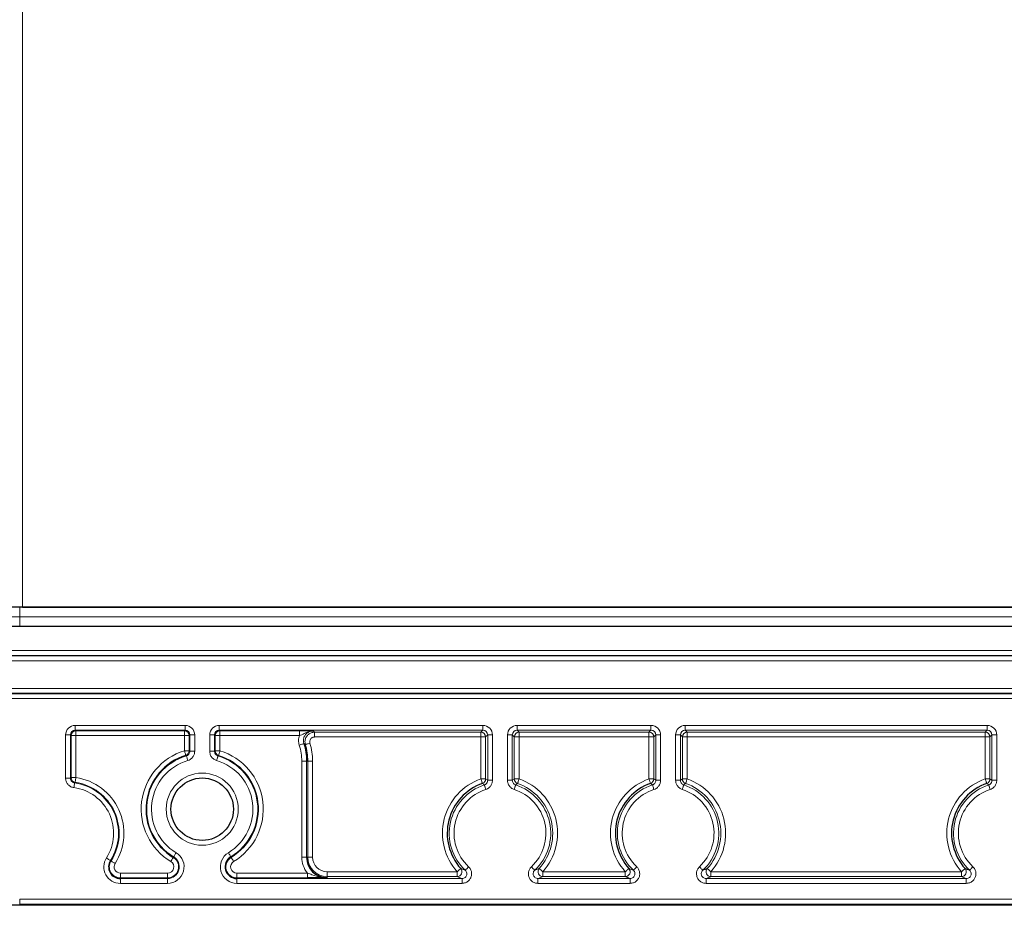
# Model space of a CAD drawing. Header units: millimetres. Extents: x 5 to 418, y 2 to 292.
# Tile 50 of 55: x 315 to 350, y 119 to 150. Entities that reach past the tile are written whole.
import ezdxf

# ---------------------------------------------------------------- set-up
doc = ezdxf.new("R2010")
doc.units = ezdxf.units.MM
doc.layers.add('SLD-0', color=7, linetype='Continuous')
doc.styles.add('SLDTEXTSTYLE0', font='TXT', dxfattribs={"width": 0.605})
doc.dimstyles.new('SLDDIMSTYLE0', dxfattribs={"dimtxt": 3.5, "dimasz": 3.302, "dimexe": 0, "dimexo": 0.0625, "dimgap": 0.875, "dimtad": 1, "dimlfac": 3, "dimrnd": 1e-09, "dimzin": 12, "dimdsep": 46, "dimtxsty": 'SLDTEXTSTYLE0', "dimsah": 1, "dimcen": 0.09, "dimadec": 0, "dimazin": 3, "dimtfac": 1, "dimtofl": 0, "dimtmove": 0, "dimatfit": 3, "dimfxl": 1, "dimfrac": 2, "dimtolj": 1, "dimtzin": 12, "dimarcsym": 0})

# ---------------------------------------------------------------- blocks, each defined once
blk = doc.blocks.new('_D_8')
at = {"layer": 'SLD-0', "color": 7}
for p, q in [((320.37, 243.206), (286.536, 243.206)), ((287.536, 243.206), (287.536, 118.872)), ((315.37, 118.872), (286.536, 118.872))]:
    blk.add_line(p, q, dxfattribs=at)
for points in [[(287.536, 243.206), (287.028, 239.904), (288.044, 239.904)], [(287.536, 118.872), (288.044, 122.174), (287.028, 122.174)]]:
    blk.add_solid(points, dxfattribs=at)
at = {"layer": 'SLD-0', "color": 7, "insert": (283.025, 177.029), "char_height": 3.5, "attachment_point": 1, "rotation": 90, "style": 'SLDTEXTSTYLE0'}
blk.add_mtext('373', dxfattribs=at)

msp = doc.modelspace()

# ---------------------------------------------------------------- linework, layer by layer
at = {"color": 7, "linetype": 'Continuous', "lineweight": 18}
for p, q in [((315.4698, 150.2057), (315.4698, 129.2057)), ((315.3698, 128.8723), (315.3698, 129.2057)), ((314.7031, 128.8723), (315.3698, 128.8723)), ((315.3698, 128.539), (315.3698, 128.8723)), ((315.3698, 128.8723), (372.0364, 128.8723)), ((311.0364, 127.7028), (376.3698, 127.7028)), ((376.3698, 127.5361), (311.0364, 127.5361)), ((311.0364, 127.5215), (376.3698, 127.5215)), ((376.3698, 127.3548), (311.0364, 127.3548)), ((311.0364, 126.3898), (376.3698, 126.3898)), ((376.3698, 126.2232), (311.0364, 126.2232)), ((311.0364, 126.2085), (376.3698, 126.2085)), ((376.3698, 126.0419), (311.0364, 126.0419)), ((317.297, 125.1117), (321.1092, 125.1117)), ((317.297, 125.1117), (317.297, 124.9451)), ((321.1092, 124.9451), (321.1092, 125.1117)), ((322.297, 125.1117), (331.4426, 125.1117)), ((322.297, 124.9451), (322.297, 125.1117)), ((331.4426, 124.9451), (331.4426, 125.1117)), ((332.6303, 125.1117), (337.2759, 125.1117)), ((332.6303, 124.9451), (332.6303, 125.1117)), ((337.2759, 124.9451), (337.2759, 125.1117)), ((338.4636, 125.1117), (348.9426, 125.1117)), ((338.4636, 124.9451), (338.4636, 125.1117)), ((348.9426, 124.9451), (348.9426, 125.1117)), ((316.9637, 123.2818), (316.9637, 124.7785)), ((316.9637, 124.7785), (317.1303, 124.7785)), ((317.1303, 124.7785), (317.1303, 123.2818)), ((317.1537, 124.7551), (317.1303, 124.7785)), ((317.1537, 123.3021), (317.1537, 124.7551)), ((317.1537, 124.7551), (317.3203, 124.7551)), ((321.1092, 124.9451), (317.297, 124.9451)), ((317.297, 124.9451), (317.3203, 124.9217)), ((317.3203, 124.9217), (321.0859, 124.9217)), ((317.3203, 124.7551), (317.3203, 124.9217)), ((317.3203, 124.7551), (317.3203, 123.3021)), ((321.0859, 124.7551), (317.3203, 124.7551)), ((321.0859, 124.9217), (321.1092, 124.9451)), ((321.0859, 124.9217), (321.0859, 124.7551)), ((321.0859, 124.2309), (321.0859, 124.7551)), ((321.0859, 124.7551), (321.2525, 124.7551)), ((321.2759, 124.7785), (321.2525, 124.7551)), ((321.2525, 124.7551), (321.2525, 124.2309)), ((321.2759, 124.7785), (321.4425, 124.7785)), ((321.2759, 124.2135), (321.2759, 124.7785)), ((321.4425, 124.7785), (321.4425, 124.2135)), ((321.9637, 124.2135), (321.9637, 124.7785)), ((322.1303, 124.7785), (321.9637, 124.7785)), ((322.1303, 124.7785), (322.1303, 124.2135)), ((322.1537, 124.7551), (322.1303, 124.7785)), ((322.1537, 124.2309), (322.1537, 124.7551)), ((322.3203, 124.7551), (322.1537, 124.7551)), ((331.4426, 124.9451), (322.297, 124.9451)), ((322.297, 124.9451), (322.3203, 124.9217)), ((322.3203, 124.9217), (325.0771, 124.9217)), ((322.3203, 124.7551), (322.3203, 124.9217)), ((322.3203, 124.7551), (322.3203, 124.2309)), ((325.0771, 124.7551), (322.3203, 124.7551)), ((325.0771, 124.7551), (325.0771, 124.9217)), ((325.6019, 124.8752), (331.3727, 124.8752)), ((325.6019, 124.7085), (325.6019, 124.8752)), ((331.3727, 124.7085), (325.6019, 124.7085)), ((331.3727, 124.8752), (331.4426, 124.9451)), ((331.3727, 124.7085), (331.3727, 124.8752)), ((331.3727, 123.2559), (331.3727, 124.7085)), ((331.5393, 124.7085), (331.3727, 124.7085)), ((331.6092, 124.7785), (331.5393, 124.7085)), ((331.5393, 124.7085), (331.5393, 123.2559)), ((331.6092, 124.7785), (331.7759, 124.7785)), ((331.6092, 123.2057), (331.6092, 124.7785)), ((331.7759, 124.7785), (331.7759, 123.2057)), ((332.297, 123.2057), (332.297, 124.7785)), ((332.4637, 124.7785), (332.297, 124.7785)), ((332.4637, 124.7785), (332.4637, 123.2057)), ((332.5336, 124.7085), (332.4637, 124.7785)), ((332.5336, 123.2559), (332.5336, 124.7085)), ((332.7002, 124.7085), (332.5336, 124.7085)), ((337.2759, 124.9451), (332.6303, 124.9451)), ((332.6303, 124.9451), (332.7002, 124.8752)), ((332.7002, 124.8752), (337.206, 124.8752)), ((332.7002, 124.7085), (332.7002, 124.8752)), ((332.7002, 124.7085), (332.7002, 123.2559)), ((337.206, 124.7085), (332.7002, 124.7085)), ((337.206, 124.8752), (337.2759, 124.9451)), ((337.206, 124.7085), (337.206, 124.8752)), ((337.206, 123.2559), (337.206, 124.7085)), ((337.3726, 124.7085), (337.206, 124.7085)), ((337.4426, 124.7785), (337.3726, 124.7085)), ((337.3726, 124.7085), (337.3726, 123.2559)), ((337.6092, 124.7785), (337.4426, 124.7785)), ((337.4426, 123.2057), (337.4426, 124.7785)), ((337.6092, 124.7785), (337.6092, 123.2057)), ((338.1304, 123.2057), (338.1304, 124.7785)), ((338.297, 124.7785), (338.1304, 124.7785)), ((338.297, 124.7785), (338.297, 123.2057)), ((338.3669, 124.7085), (338.297, 124.7785)), ((338.3669, 123.2559), (338.3669, 124.7085)), ((338.5336, 124.7085), (338.3669, 124.7085)), ((348.9426, 124.9451), (338.4636, 124.9451)), ((338.4636, 124.9451), (338.5336, 124.8752)), ((338.5336, 124.8752), (348.8727, 124.8752)), ((338.5336, 124.7085), (338.5336, 124.8752)), ((338.5336, 124.7085), (338.5336, 123.2559)), ((348.8727, 124.7085), (338.5336, 124.7085)), ((348.8727, 124.8752), (348.9426, 124.9451)), ((348.8727, 124.7085), (348.8727, 124.8752)), ((349.0393, 124.7085), (348.8727, 124.7085)), ((348.8727, 123.2559), (348.8727, 124.7085)), ((349.1092, 124.7785), (349.0393, 124.7085)), ((349.0393, 124.7085), (349.0393, 123.2559)), ((349.2759, 124.7785), (349.1092, 124.7785)), ((349.1092, 123.2057), (349.1092, 124.7785)), ((349.2759, 124.7785), (349.2759, 123.2057)), ((321.0859, 124.2309), (321.2525, 124.2309)), ((321.2525, 124.2309), (321.2759, 124.2135)), ((321.2759, 124.2135), (321.4425, 124.2135)), ((322.1303, 124.2135), (321.9637, 124.2135)), ((322.1303, 124.2135), (322.1537, 124.2309)), ((322.3203, 124.2309), (322.1537, 124.2309)), ((325.1594, 120.539), (325.1594, 123.8723)), ((325.3261, 123.8723), (325.1594, 123.8723)), ((325.3261, 123.8723), (325.3261, 120.539)), ((325.3669, 123.8723), (325.3261, 123.8723)), ((325.3669, 120.539), (325.3669, 123.8723)), ((325.5336, 123.8723), (325.3669, 123.8723)), ((325.5336, 123.8723), (325.5336, 120.539)), ((316.9637, 123.2818), (317.1303, 123.2818)), ((317.1303, 123.2818), (317.1537, 123.3021)), ((317.1537, 123.3021), (317.3203, 123.3021)), ((331.5393, 123.2559), (331.3727, 123.2559)), ((331.5393, 123.2559), (331.6092, 123.2057)), ((331.7759, 123.2057), (331.6092, 123.2057)), ((332.4637, 123.2057), (332.297, 123.2057)), ((332.7002, 123.2559), (332.5336, 123.2559)), ((337.3726, 123.2559), (337.206, 123.2559)), ((337.3726, 123.2559), (337.4426, 123.2057)), ((337.6092, 123.2057), (337.4426, 123.2057)), ((338.297, 123.2057), (338.1304, 123.2057)), ((338.5336, 123.2559), (338.3669, 123.2559)), ((349.0393, 123.2559), (348.8727, 123.2559)), ((349.0393, 123.2559), (349.1092, 123.2057)), ((349.2759, 123.2057), (349.1092, 123.2057)), ((318.5397, 120.4117), (318.52, 120.4243)), ((320.6984, 120.5337), (320.7104, 120.5538)), ((322.7078, 120.5337), (322.6958, 120.5538)), ((325.3261, 120.539), (325.1594, 120.539)), ((325.3669, 120.539), (325.3261, 120.539)), ((325.5336, 120.539), (325.3669, 120.539)), ((318.8622, 119.8229), (318.8622, 119.9896)), ((318.8622, 119.9896), (320.5013, 119.9896)), ((320.5013, 119.9896), (320.5013, 119.8229)), ((322.905, 119.8229), (322.905, 119.9896)), ((322.905, 119.9896), (325.3529, 119.9896)), ((325.3529, 119.8229), (325.3529, 119.9896)), ((326.0364, 119.8695), (326.0364, 120.0361)), ((326.0364, 120.0361), (330.5522, 120.0361)), ((330.5522, 119.8695), (330.5522, 120.0361)), ((333.5207, 119.8695), (333.5207, 120.0361)), ((333.5207, 120.0361), (336.3855, 120.0361)), ((336.3855, 119.8695), (336.3855, 120.0361)), ((339.354, 119.8695), (339.354, 120.0361)), ((339.354, 120.0361), (348.0522, 120.0361)), ((348.0522, 119.8695), (348.0522, 120.0361)), ((318.8622, 119.8229), (318.8622, 119.7995)), ((320.5013, 119.8229), (318.8622, 119.8229)), ((318.8622, 119.6329), (318.8622, 119.7995)), ((318.8622, 119.7995), (320.5013, 119.7995)), ((320.5013, 119.6329), (318.8622, 119.6329)), ((320.5013, 119.8229), (320.5013, 119.7995)), ((320.5013, 119.7995), (320.5013, 119.6329)), ((322.905, 119.8229), (322.905, 119.7995)), ((325.3529, 119.8229), (322.905, 119.8229)), ((322.905, 119.6329), (322.905, 119.7995)), ((322.905, 119.7995), (330.7185, 119.7995)), ((330.7185, 119.6329), (322.905, 119.6329)), ((326.0364, 119.8695), (326.0364, 119.8286)), ((330.5522, 119.8695), (326.0364, 119.8695)), ((330.7185, 119.6329), (330.7185, 119.7995)), ((333.3543, 119.6329), (333.3543, 119.7995)), ((333.3543, 119.7995), (336.5519, 119.7995)), ((336.5519, 119.6329), (333.3543, 119.6329)), ((336.3855, 119.8695), (333.5207, 119.8695)), ((336.5519, 119.6329), (336.5519, 119.7995)), ((339.1877, 119.6329), (339.1877, 119.7995)), ((339.1877, 119.7995), (348.2185, 119.7995)), ((348.2185, 119.6329), (339.1877, 119.6329)), ((348.0522, 119.8695), (339.354, 119.8695)), ((348.2185, 119.6329), (348.2185, 119.7995)), ((315.3698, 119.0797), (372.0364, 119.0797)), ((315.3698, 119.0797), (315.3698, 118.9131)), ((372.0364, 118.9131), (315.3698, 118.9131)), ((315.3698, 118.9131), (315.3698, 118.8724)), ((315.3698, 118.8724), (372.0364, 118.8724)), ((315.3698, 118.8724), (315.3698, 118.8724))]:
    msp.add_line(p, q, dxfattribs=at)
at = {"color": 7, "linetype": 'Continuous', "lineweight": 25}
for p, q in [((315.3698, 129.2057), (314.7031, 129.2057)), ((372.0364, 129.2057), (315.3698, 129.2057)), ((315.4698, 129.2057), (371.9364, 129.2057)), ((315.3698, 128.539), (315.0364, 128.539)), ((372.0364, 128.539), (315.3698, 128.539)), ((318.7471, 118.8724), (315.3698, 118.8724)), ((324.9924, 118.8724), (318.7471, 118.8724)), ((362.4138, 118.8724), (324.9924, 118.8724))]:
    msp.add_line(p, q, dxfattribs=at)
at = {"color": 7, "linetype": 'Continuous', "lineweight": 18, "flags": 128}
for points in [[(325.0711, 124.4276), (325.1017, 124.4376), (325.1311, 124.4472), (325.1583, 124.4561), (325.1822, 124.4639), (325.2019, 124.4703), (325.2167, 124.4751), (325.226, 124.4782), (325.2295, 124.4793)], [(325.4423, 124.494), (325.4115, 124.4848), (325.3819, 124.4759), (325.3545, 124.4677), (325.3304, 124.4605), (325.3106, 124.4545), (325.2956, 124.45), (325.2862, 124.4472), (325.2827, 124.4461)], [(321.0859, 124.2309), (321.0952, 124.2002), (321.1043, 124.1706), (321.1126, 124.1432), (321.1199, 124.1192), (321.126, 124.0993), (321.1305, 124.0844), (321.1334, 124.0751), (321.1345, 124.0715)], [(321.1565, 124.0537), (321.151, 124.0582), (321.1345, 124.0715)], [(321.1565, 124.0537), (321.1576, 124.0502), (321.1603, 124.0408), (321.1648, 124.0259), (321.1706, 124.006), (321.1778, 123.9819), (321.1859, 123.9545), (321.1946, 123.9248), (321.2038, 123.8939)], [(322.2497, 124.0537), (322.2487, 124.0502), (322.2459, 124.0408), (322.2415, 124.0259), (322.2356, 124.006), (322.2284, 123.9819), (322.2203, 123.9545), (322.2116, 123.9248), (322.2024, 123.8939)], [(322.2718, 124.0715), (322.2663, 124.0671), (322.2497, 124.0537)], [(322.2718, 124.0715), (322.2728, 124.0751), (322.2757, 124.0844), (322.2802, 124.0993), (322.2863, 124.1192), (322.2936, 124.1432), (322.3019, 124.1706), (322.311, 124.2002), (322.3203, 124.2309)], [(317.2519, 122.9516), (317.2563, 122.9835), (317.2604, 123.0141), (317.2643, 123.0425), (317.2677, 123.0674), (317.2705, 123.0879), (317.2726, 123.1033), (317.2739, 123.1131), (317.2744, 123.1167)], [(317.2961, 123.1373), (317.2907, 123.1322), (317.2744, 123.1167)], [(317.2961, 123.1373), (317.2966, 123.1409), (317.2981, 123.1506), (317.3003, 123.166), (317.3033, 123.1866), (317.307, 123.2114), (317.3112, 123.2397), (317.3157, 123.2703), (317.3203, 123.3021)], [(331.428, 123.0987), (331.4268, 123.1022), (331.4236, 123.1115), (331.4184, 123.1262), (331.4115, 123.1457), (331.4031, 123.1694), (331.3936, 123.1964), (331.3833, 123.2256), (331.3727, 123.2559)], [(331.5453, 122.8887), (331.5354, 122.9193), (331.5258, 122.9487), (331.517, 122.9759), (331.5093, 122.9998), (331.5029, 123.0195), (331.4981, 123.0344), (331.4951, 123.0437), (331.4939, 123.0472)], [(332.4637, 123.2057), (332.528, 123.2519), (332.5336, 123.2559)], [(332.5789, 123.0472), (332.5778, 123.0437), (332.5748, 123.0344), (332.57, 123.0195), (332.5636, 122.9998), (332.5559, 122.9759), (332.547, 122.9487), (332.5375, 122.9193), (332.5276, 122.8887)], [(332.7002, 123.2559), (332.6895, 123.2256), (332.6792, 123.1964), (332.6697, 123.1694), (332.6614, 123.1457), (332.6545, 123.1262), (332.6493, 123.1115), (332.6461, 123.1022), (332.6448, 123.0987)], [(337.2614, 123.0987), (337.2601, 123.1022), (337.2569, 123.1115), (337.2517, 123.1262), (337.2448, 123.1457), (337.2365, 123.1694), (337.227, 123.1964), (337.2167, 123.2256), (337.206, 123.2559)], [(337.3786, 122.8887), (337.3687, 122.9193), (337.3592, 122.9487), (337.3504, 122.9759), (337.3426, 122.9998), (337.3362, 123.0195), (337.3314, 123.0344), (337.3284, 123.0437), (337.3273, 123.0472)], [(338.297, 123.2057), (338.3613, 123.2519), (338.3669, 123.2559)], [(338.4123, 123.0472), (338.4111, 123.0437), (338.4081, 123.0344), (338.4033, 123.0195), (338.3969, 122.9998), (338.3892, 122.9759), (338.3804, 122.9487), (338.3708, 122.9193), (338.3609, 122.8887)], [(338.5336, 123.2559), (338.5229, 123.2256), (338.5126, 123.1964), (338.5031, 123.1694), (338.4947, 123.1457), (338.4878, 123.1262), (338.4827, 123.1115), (338.4794, 123.1022), (338.4782, 123.0987)], [(348.928, 123.0987), (348.9268, 123.1022), (348.9236, 123.1115), (348.9184, 123.1262), (348.9115, 123.1457), (348.9031, 123.1694), (348.8936, 123.1964), (348.8833, 123.2256), (348.8727, 123.2559)], [(349.0453, 122.8887), (349.0354, 122.9193), (349.0258, 122.9487), (349.017, 122.9759), (349.0093, 122.9998), (349.0029, 123.0195), (348.9981, 123.0344), (348.9951, 123.0437), (348.9939, 123.0472)], [(320.7104, 120.5538), (320.7123, 120.5569), (320.7174, 120.5653), (320.7254, 120.5787), (320.7361, 120.5965), (320.749, 120.618), (320.7638, 120.6425), (320.7797, 120.669), (320.7963, 120.6966)], [(322.6099, 120.6966), (322.6265, 120.669), (322.6424, 120.6425), (322.6572, 120.618), (322.6701, 120.5965), (322.6808, 120.5787), (322.6888, 120.5653), (322.6939, 120.5569), (322.6958, 120.5538)], [(318.3795, 120.5141), (318.4066, 120.4968), (318.4327, 120.4801), (318.4568, 120.4647), (318.478, 120.4512), (318.4955, 120.44), (318.5086, 120.4316), (318.5169, 120.4263), (318.52, 120.4243)], [(318.5397, 120.4117), (318.5428, 120.4098), (318.551, 120.4045), (318.5642, 120.3961), (318.5816, 120.3849), (318.6028, 120.3714), (318.6269, 120.356), (318.653, 120.3393), (318.6801, 120.322)], [(320.6126, 120.3909), (320.6291, 120.4184), (320.6451, 120.445), (320.6598, 120.4695), (320.6727, 120.491), (320.6834, 120.5088), (320.6914, 120.5221), (320.6965, 120.5306), (320.6984, 120.5337)], [(322.7078, 120.5337), (322.7097, 120.5306), (322.7148, 120.5221), (322.7228, 120.5088), (322.7335, 120.491), (322.7464, 120.4695), (322.7611, 120.445), (322.7771, 120.4184), (322.7936, 120.3909)], [(330.676, 120.1476), (330.6733, 120.1451), (330.666, 120.1386), (330.6544, 120.1282), (330.639, 120.1143), (330.6203, 120.0975), (330.5991, 120.0783), (330.5761, 120.0576), (330.5522, 120.0361)], [(330.9465, 120.2094), (330.9245, 120.1859), (330.9033, 120.1633), (330.8838, 120.1425), (330.8666, 120.1241), (330.8524, 120.109), (330.8417, 120.0976), (330.835, 120.0905), (330.8325, 120.0878)], [(333.2404, 120.0878), (333.2379, 120.0905), (333.2311, 120.0976), (333.2205, 120.109), (333.2063, 120.1241), (333.1891, 120.1425), (333.1696, 120.1633), (333.1484, 120.1859), (333.1264, 120.2094)], [(333.5207, 120.0361), (333.4968, 120.0576), (333.4738, 120.0783), (333.4525, 120.0975), (333.4339, 120.1143), (333.4185, 120.1282), (333.4069, 120.1386), (333.3996, 120.1451), (333.3968, 120.1476)], [(336.5094, 120.1476), (336.5066, 120.1451), (336.4993, 120.1386), (336.4878, 120.1282), (336.4723, 120.1143), (336.4537, 120.0975), (336.4324, 120.0783), (336.4094, 120.0576), (336.3855, 120.0361)], [(336.7798, 120.2094), (336.7578, 120.1859), (336.7366, 120.1633), (336.7171, 120.1425), (336.6999, 120.1241), (336.6857, 120.109), (336.6751, 120.0976), (336.6684, 120.0905), (336.6658, 120.0878)], [(339.0737, 120.0878), (339.0712, 120.0905), (339.0645, 120.0976), (339.0538, 120.109), (339.0396, 120.1241), (339.0225, 120.1425), (339.0029, 120.1633), (338.9817, 120.1859), (338.9598, 120.2094)], [(339.354, 120.0361), (339.3301, 120.0576), (339.3071, 120.0783), (339.2859, 120.0975), (339.2672, 120.1143), (339.2518, 120.1282), (339.2402, 120.1386), (339.2329, 120.1451), (339.2302, 120.1476)], [(348.176, 120.1476), (348.1733, 120.1451), (348.166, 120.1386), (348.1544, 120.1282), (348.139, 120.1143), (348.1203, 120.0975), (348.0991, 120.0783), (348.0761, 120.0576), (348.0522, 120.0361)], [(348.4465, 120.2094), (348.4245, 120.1859), (348.4033, 120.1633), (348.3838, 120.1425), (348.3666, 120.1241), (348.3524, 120.109), (348.3417, 120.0976), (348.335, 120.0905), (348.3325, 120.0878)]]:
    msp.add_lwpolyline(points, dxfattribs=at)
at = {"color": 7, "linetype": 'Continuous', "lineweight": 18}
msp.add_circle((321.7031, 122.2057), 1.25, dxfattribs=at)
at = {"color": 7, "linetype": 'Continuous', "lineweight": 25}
msp.add_circle((321.7031, 122.2057), 1.0833, dxfattribs=at)
at = {"color": 7, "linetype": 'Continuous', "lineweight": 18}
for centre, radius, start, end in [((317.3204, 124.755), 0.1667, 90.02039, 179.98046), ((321.0858, 124.755), 0.1667, 0.01954, 89.97961), ((322.3204, 124.755), 0.1667, 90.02039, 179.98046), ((331.3726, 124.7085), 0.1667, 0.01996, 89.97875), ((332.7003, 124.7085), 0.1667, 90.02082, 179.98004), ((337.2059, 124.7085), 0.1667, 0.01996, 89.97897), ((338.5336, 124.7085), 0.1667, 90.02116, 179.98012), ((348.8726, 124.7085), 0.1667, 0.01977, 89.97906), ((323.3698, 123.8723), 1.7897, 0, 18.07586), ((323.3698, 123.8723), 1.9563, 0, 18.07586), ((323.3698, 123.8723), 2.1638, 0, 16.69753), ((321.7031, 122.2057), 2.1172, 106.94953, 238.99728), ((321.7031, 122.2057), 1.9272, 106.47638, 238.99728), ((321.0858, 124.231), 0.1667, 286.96453, 359.98549), ((322.3204, 124.231), 0.1667, 180.01451, 253.03547), ((321.7031, 122.2057), 1.9272, 301.00272, 73.52362), ((321.7031, 122.2057), 1.9506, 301.00272, 73.05047), ((321.7031, 122.2057), 2.1172, 301.00272, 73.05047), ((321.7031, 122.2057), 1.7606, 106.47638, 238.99728), ((321.7031, 122.2057), 1.7606, 301.00272, 73.52362), ((317.3204, 123.3022), 0.1667, 180.0169, 261.61462), ((317.0364, 121.3723), 1.7606, 327.42103, 82.23068), ((317.0364, 121.3723), 1.7839, 327.42103, 81.63095), ((317.0364, 121.3723), 1.9506, 327.42103, 81.63095), ((332.0364, 121.3723), 1.9971, 109.41273, 221.99558), ((332.0364, 121.3723), 1.7606, 107.94765, 226.85539), ((331.3726, 123.2559), 0.1667, 289.42822, 359.98452), ((332.7003, 123.2559), 0.1667, 180.01548, 250.57178), ((332.0364, 121.3723), 1.7606, 313.14461, 72.05235), ((332.0364, 121.3723), 1.8305, 318.00442, 70.58727), ((332.0364, 121.3723), 1.9971, 318.00442, 70.58727), ((337.8698, 121.3723), 1.9971, 109.41273, 221.99558), ((337.8698, 121.3723), 1.7606, 107.94765, 226.85539), ((337.2059, 123.2559), 0.1667, 289.42794, 359.98481), ((338.5336, 123.2559), 0.1667, 180.01483, 250.57243), ((337.8698, 121.3723), 1.7606, 313.14461, 72.05235), ((337.8698, 121.3723), 1.8305, 318.00442, 70.58727), ((337.8698, 121.3723), 1.9971, 318.00442, 70.58727), ((349.5364, 121.3723), 1.9971, 109.41273, 221.99558), ((349.5364, 121.3723), 1.7606, 107.94765, 226.85539), ((348.8726, 123.2559), 0.1667, 289.42766, 359.98508), ((317.0364, 121.3723), 1.5939, 327.42103, 82.23068), ((332.0364, 121.3723), 1.5939, 107.94765, 226.85539), ((332.0364, 121.3723), 1.5939, 313.14461, 72.05235), ((337.8698, 121.3723), 1.5939, 107.94765, 226.85539), ((337.8698, 121.3723), 1.5939, 313.14461, 72.05235), ((349.5364, 121.3723), 1.5939, 107.94765, 226.85539), ((320.5013, 120.2057), 0.5728, 270, 58.99728), ((322.905, 120.2057), 0.5728, 121.00272, 270), ((318.8622, 120.2057), 0.5728, 147.42103, 270), ((318.8622, 120.2057), 0.3827, 147.42103, 270), ((318.8622, 120.2057), 0.2161, 147.42103, 270), ((320.5013, 120.2057), 0.4061, 270, 58.99728), ((320.5013, 120.2057), 0.3827, 270, 58.99728), ((320.5013, 120.2057), 0.2161, 270, 58.99728), ((322.905, 120.2057), 0.3827, 121.00272, 270), ((322.905, 120.2057), 0.2161, 121.00272, 270), ((326.0364, 120.539), 0.877, 180, 218.79173), ((326.0364, 120.539), 0.6695, 180, 270), ((326.0364, 120.539), 0.5029, 180, 270), ((330.552, 120.0362), 0.1667, 270.06157, 41.93377), ((333.5209, 120.0362), 0.1667, 138.06643, 269.93822), ((336.3853, 120.0362), 0.1667, 270.06201, 41.93334), ((339.3542, 120.0362), 0.1667, 138.06662, 269.93803), ((348.052, 120.0362), 0.1667, 270.06195, 41.93351)]:
    msp.add_arc(centre, radius, start, end, dxfattribs=at)
at = {"color": 7, "linetype": 'Continuous', "lineweight": 25}
for centre, radius, start, end in [((323.3698, 123.8723), 1.9971, 0, 16.69753), ((321.7031, 122.2057), 1.9506, 106.94953, 238.99728), ((332.0364, 121.3723), 1.8305, 109.41273, 221.99558), ((337.8698, 121.3723), 1.8305, 109.41273, 221.99558), ((349.5364, 121.3723), 1.8305, 109.41273, 221.99558), ((318.8622, 120.2057), 0.4061, 147.42103, 270), ((322.905, 120.2057), 0.4061, 121.00272, 270), ((326.0364, 120.539), 0.7104, 180, 270)]:
    msp.add_arc(centre, radius, start, end, dxfattribs=at)
at = {"color": 7, "linetype": 'Continuous', "lineweight": 18}
for centre, major_axis, ratio, start_param, end_param in [((317.2971, 124.7784), (0.2358, -0.2358), 0.9996955, 2.3563468, 3.9268385), ((321.1091, 124.7784), (-0.2358, -0.2358), 0.9996955, 2.3563468, 3.9268385), ((322.2971, 124.7784), (0.2358, -0.2358), 0.9996955, 2.3563468, 3.9268385), ((331.4425, 124.7784), (0.2358, 0.2358), 0.9996955, 5.4979394, 7.0684312), ((332.6304, 124.7784), (-0.2358, 0.2358), 0.9996955, 5.4979394, 7.0684312), ((337.2758, 124.7784), (0.2358, 0.2358), 0.9996955, 5.4979394, 7.0684312), ((338.4637, 124.7784), (-0.2358, 0.2358), 0.9996955, 5.4979394, 7.0684312), ((348.9425, 124.7784), (0.2358, 0.2358), 0.9996955, 5.4979394, 7.0684312), ((317.2971, 124.7784), (0.118, -0.118), 0.999087, 2.3563468, 3.9268385), ((321.1091, 124.7784), (0.118, 0.118), 0.999087, 5.4979394, 7.0684312), ((322.2971, 124.7784), (0.118, -0.118), 0.999087, 2.3563468, 3.9268385), ((331.4425, 124.7784), (0.118, 0.118), 0.999087, 5.4979394, 7.0684312), ((332.6304, 124.7784), (0.118, -0.118), 0.999087, 2.3563468, 3.9268385), ((337.2758, 124.7784), (0.118, 0.118), 0.999087, 5.4979394, 7.0684312), ((338.4637, 124.7784), (0.118, -0.118), 0.999087, 2.3563468, 3.9268385), ((348.9425, 124.7784), (0.118, 0.118), 0.999087, 5.4979394, 7.0684312)]:
    msp.add_ellipse(centre, major_axis=major_axis, ratio=ratio, start_param=start_param, end_param=end_param, dxfattribs=at)
for points, knots in [([(325.0711, 124.4276), (325.0582, 124.4831), (325.0327, 124.5928), (325.0624, 124.7014), (325.0771, 124.7551)], [0, 0, 0, 0, 0.505527, 1, 1, 1, 1]), ([(325.0771, 124.9217), (325.1229, 124.9216), (325.2145, 124.9215), (325.3636, 124.92), (325.4663, 124.918), (325.5283, 124.9165), (325.546, 124.916), (325.5464, 124.916)], [0, 0, 0, 0, 0.23038232, 0.45976158, 0.84558192, 0.99645777, 1, 1, 1, 1]), ([(325.0771, 124.7551), (325.1042, 124.7639), (325.1635, 124.7832), (325.2797, 124.8424), (325.4033, 124.904), (325.511, 124.9161), (325.5457, 124.916), (325.5464, 124.916)], [0, 0, 0, 0, 0.1620275, 0.3545661, 0.7905329, 0.9958446, 1, 1, 1, 1]), ([(325.5464, 124.916), (325.5242, 124.9147), (325.4647, 124.9112), (325.3726, 124.8743), (325.2857, 124.8008), (325.2288, 124.7023), (325.2051, 124.5897), (325.2214, 124.5161), (325.2295, 124.4793)], [0, 0, 0, 0, 0.106077, 0.2848326, 0.4635564, 0.6423153, 0.8211427, 1, 1, 1, 1]), ([(325.2827, 124.4461), (325.2755, 124.4831), (325.261, 124.557), (325.2874, 124.6691), (325.3467, 124.7661), (325.4353, 124.8376), (325.5257, 124.8711), (325.5825, 124.8742), (325.6019, 124.8752)], [0, 0, 0, 0, 0.1811307, 0.3622701, 0.54338, 0.72444, 0.9054994, 1, 1, 1, 1]), ([(325.6019, 124.7085), (325.5922, 124.708), (325.5638, 124.7065), (325.5186, 124.6897), (325.4743, 124.654), (325.4446, 124.6055), (325.4315, 124.5495), (325.4387, 124.5125), (325.4423, 124.494)], [0, 0, 0, 0, 0.09451169, 0.27557336, 0.45663148, 0.63772575, 0.8188686, 1, 1, 1, 1]), ([(325.5464, 124.916), (325.5556, 124.9093), (325.5743, 124.8957), (325.5926, 124.8821), (325.6019, 124.8752)], [0, 0, 0, 0, 0.4933865, 1, 1, 1, 1]), ([(325.2827, 124.4461), (325.2789, 124.4485), (325.2614, 124.4596), (325.2435, 124.4707), (325.2295, 124.4793)], [0, 0, 0, 0, 0.2148943, 1, 1, 1, 1]), ([(321.2759, 124.2135), (321.2741, 124.1948), (321.2704, 124.1573), (321.2416, 124.1076), (321.2023, 124.0713), (321.1706, 124.0592), (321.1565, 124.0537)], [0, 0, 0, 0, 0.2628376, 0.5256418, 0.7884071, 1, 1, 1, 1]), ([(321.2038, 123.8939), (321.232, 123.9048), (321.2953, 123.9291), (321.3739, 124.0017), (321.4315, 124.101), (321.4389, 124.176), (321.4425, 124.2135)], [0, 0, 0, 0, 0.2115679, 0.4743648, 0.7371771, 1, 1, 1, 1]), ([(321.9637, 124.2135), (321.9661, 124.1834), (321.9714, 124.1158), (322.0188, 124.0198), (322.0977, 123.9364), (322.1675, 123.9081), (322.2024, 123.8939)], [0, 0, 0, 0, 0.2115733, 0.4743619, 0.7371824, 1, 1, 1, 1]), ([(322.2497, 124.0537), (322.2322, 124.0608), (322.1973, 124.075), (322.1579, 124.1167), (322.1342, 124.1647), (322.1315, 124.1985), (322.1303, 124.2135)], [0, 0, 0, 0, 0.2628384, 0.525628, 0.788404, 1, 1, 1, 1]), ([(316.9637, 123.2818), (316.9639, 123.2723), (316.9652, 123.2255), (316.9874, 123.1422), (317.0509, 123.0482), (317.142, 122.9778), (317.2153, 122.9603), (317.2519, 122.9516)], [0, 0, 0, 0, 0.0600007, 0.2949858, 0.5299634, 0.7649857, 1, 1, 1, 1]), ([(317.2744, 123.1167), (317.2561, 123.1211), (317.2195, 123.1298), (317.1739, 123.165), (317.1422, 123.212), (317.1311, 123.2537), (317.1305, 123.2771), (317.1303, 123.2818)], [0, 0, 0, 0, 0.2350412, 0.4700304, 0.7050017, 0.9399903, 1, 1, 1, 1]), ([(331.4939, 123.0472), (331.493, 123.0479), (331.4848, 123.0545), (331.4628, 123.0718), (331.4418, 123.0881), (331.428, 123.0987)], [0, 0, 0, 0, 0.0423141, 0.3750909, 1, 1, 1, 1]), ([(331.4939, 123.0472), (331.5066, 123.0523), (331.5367, 123.0645), (331.5749, 123.0998), (331.6037, 123.1495), (331.6074, 123.187), (331.6092, 123.2057)], [0, 0, 0, 0, 0.1955535, 0.4636822, 0.7318135, 1, 1, 1, 1]), ([(331.7759, 123.2057), (331.7722, 123.1682), (331.7648, 123.0932), (331.7073, 122.9939), (331.6307, 122.9233), (331.5706, 122.899), (331.5453, 122.8887)], [0, 0, 0, 0, 0.2681565, 0.5363261, 0.804466, 1, 1, 1, 1]), ([(332.5276, 122.8887), (332.493, 122.9037), (332.4239, 122.9338), (332.3472, 123.0192), (332.3037, 123.1138), (332.299, 123.1785), (332.297, 123.2057)], [0, 0, 0, 0, 0.268161, 0.5363233, 0.8044624, 1, 1, 1, 1]), ([(332.4637, 123.2057), (332.4646, 123.1921), (332.467, 123.1598), (332.4888, 123.1125), (332.5271, 123.0698), (332.5617, 123.0547), (332.5789, 123.0472)], [0, 0, 0, 0, 0.1955394, 0.4636707, 0.731821, 1, 1, 1, 1]), ([(332.6448, 123.0987), (332.6439, 123.098), (332.6357, 123.0917), (332.6137, 123.0746), (332.5927, 123.058), (332.5789, 123.0472)], [0, 0, 0, 0, 0.0423142, 0.375091, 1, 1, 1, 1]), ([(337.3273, 123.0472), (337.3263, 123.0479), (337.3181, 123.0545), (337.2962, 123.0718), (337.2751, 123.0881), (337.2614, 123.0987)], [0, 0, 0, 0, 0.0423141, 0.37509086, 1, 1, 1, 1]), ([(337.3273, 123.0472), (337.3399, 123.0523), (337.37, 123.0645), (337.4083, 123.0998), (337.4371, 123.1495), (337.4407, 123.187), (337.4426, 123.2057)], [0, 0, 0, 0, 0.1955554, 0.463683, 0.7318146, 1, 1, 1, 1]), ([(337.6092, 123.2057), (337.6055, 123.1682), (337.5982, 123.0932), (337.5406, 122.9939), (337.4641, 122.9233), (337.404, 122.899), (337.3786, 122.8887)], [0, 0, 0, 0, 0.268157, 0.5363265, 0.804467, 1, 1, 1, 1]), ([(338.3609, 122.8887), (338.3264, 122.9037), (338.2573, 122.9338), (338.1806, 123.0192), (338.137, 123.1138), (338.1323, 123.1785), (338.1304, 123.2057)], [0, 0, 0, 0, 0.2681611, 0.5363234, 0.8044619, 1, 1, 1, 1]), ([(338.297, 123.2057), (338.298, 123.1921), (338.3003, 123.1598), (338.3221, 123.1125), (338.3604, 123.0698), (338.395, 123.0547), (338.4123, 123.0472)], [0, 0, 0, 0, 0.1955398, 0.4636716, 0.7318205, 1, 1, 1, 1]), ([(338.4782, 123.0987), (338.4772, 123.098), (338.469, 123.0917), (338.447, 123.0746), (338.426, 123.058), (338.4123, 123.0472)], [0, 0, 0, 0, 0.04231419, 0.37509097, 1, 1, 1, 1]), ([(348.9939, 123.0472), (348.993, 123.0479), (348.9848, 123.0545), (348.9628, 123.0718), (348.9418, 123.0881), (348.928, 123.0987)], [0, 0, 0, 0, 0.0423141, 0.3750909, 1, 1, 1, 1]), ([(348.9939, 123.0472), (349.0066, 123.0523), (349.0367, 123.0645), (349.0749, 123.0998), (349.1037, 123.1495), (349.1074, 123.187), (349.1092, 123.2057)], [0, 0, 0, 0, 0.1955555, 0.4636833, 0.7318144, 1, 1, 1, 1]), ([(349.2759, 123.2057), (349.2722, 123.1682), (349.2648, 123.0932), (349.2073, 122.9939), (349.1307, 122.9233), (349.0706, 122.899), (349.0453, 122.8887)], [0, 0, 0, 0, 0.2681568, 0.5363261, 0.8044658, 1, 1, 1, 1]), ([(326.0364, 119.8286), (326.0354, 119.8286), (326.031, 119.8286), (326.0138, 119.8287), (325.9423, 119.8303), (325.7694, 119.8495), (325.5624, 119.914), (325.4062, 119.9703), (325.3529, 119.9896)], [0, 0, 0, 0, 0.0042918, 0.0193155, 0.073854, 0.312584, 0.7654762, 1, 1, 1, 1]), ([(330.676, 120.1476), (330.7014, 120.1375), (330.7514, 120.1174), (330.8057, 120.0976), (330.8325, 120.0878)], [0, 0, 0, 0, 0.5065403, 1, 1, 1, 1]), ([(330.9465, 120.2094), (330.9713, 120.181), (331.021, 120.1243), (331.0546, 120.0141), (331.052, 119.9005), (331.0113, 119.7936), (330.9379, 119.7072), (330.8371, 119.6454), (330.7591, 119.6372), (330.7185, 119.6329)], [0, 0, 0, 0, 0.1413945, 0.2827923, 0.4240808, 0.5652341, 0.7063276, 0.8474637, 1, 1, 1, 1]), ([(330.7185, 119.7995), (330.7388, 119.8017), (330.7779, 119.8058), (330.8284, 119.8366), (330.8652, 119.8798), (330.8855, 119.9333), (330.8867, 119.9901), (330.8699, 120.0452), (330.845, 120.0736), (330.8325, 120.0878)], [0, 0, 0, 0, 0.15272428, 0.29387159, 0.43484109, 0.57582608, 0.71700085, 0.85842512, 1, 1, 1, 1]), ([(333.3543, 119.6329), (333.3168, 119.6366), (333.2418, 119.644), (333.1419, 119.7015), (333.0661, 119.7861), (333.0227, 119.8919), (333.0172, 120.0052), (333.0485, 120.1192), (333.0998, 120.1785), (333.1264, 120.2094)], [0, 0, 0, 0, 0.1413948, 0.2827963, 0.4240833, 0.5652353, 0.7063284, 0.8474636, 1, 1, 1, 1]), ([(333.2404, 120.0878), (333.227, 120.0723), (333.2013, 120.0427), (333.1856, 119.9856), (333.1883, 119.9289), (333.21, 119.876), (333.248, 119.8337), (333.298, 119.805), (333.3355, 119.8014), (333.3543, 119.7995)], [0, 0, 0, 0, 0.1527189, 0.2938689, 0.4348426, 0.5758283, 0.7170052, 0.8584243, 1, 1, 1, 1]), ([(333.2404, 120.0878), (333.2672, 120.0976), (333.3215, 120.1174), (333.3715, 120.1375), (333.3968, 120.1476)], [0, 0, 0, 0, 0.4934543, 1, 1, 1, 1]), ([(336.5094, 120.1476), (336.5347, 120.1375), (336.5847, 120.1174), (336.639, 120.0976), (336.6658, 120.0878)], [0, 0, 0, 0, 0.5065402, 1, 1, 1, 1]), ([(336.7798, 120.2094), (336.8046, 120.181), (336.8544, 120.1243), (336.8879, 120.0141), (336.8853, 119.9005), (336.8447, 119.7936), (336.7712, 119.7072), (336.6704, 119.6454), (336.5924, 119.6372), (336.5519, 119.6329)], [0, 0, 0, 0, 0.141394, 0.2827921, 0.4240806, 0.5652341, 0.706327, 0.847463, 1, 1, 1, 1]), ([(336.5519, 119.7995), (336.5722, 119.8017), (336.6112, 119.8058), (336.6617, 119.8366), (336.6985, 119.8798), (336.7188, 119.9333), (336.7201, 119.9901), (336.7032, 120.0452), (336.6783, 120.0736), (336.6658, 120.0878)], [0, 0, 0, 0, 0.152724, 0.2938738, 0.4348431, 0.5758278, 0.7170023, 0.8584254, 1, 1, 1, 1]), ([(339.1877, 119.6329), (339.1501, 119.6366), (339.0751, 119.644), (338.9752, 119.7015), (338.8994, 119.7861), (338.856, 119.8919), (338.8505, 120.0052), (338.8819, 120.1192), (338.9331, 120.1785), (338.9598, 120.2094)], [0, 0, 0, 0, 0.1413952, 0.2827966, 0.4240831, 0.5652354, 0.7063285, 0.8474636, 1, 1, 1, 1]), ([(339.0737, 120.0878), (339.0604, 120.0723), (339.0347, 120.0427), (339.0189, 119.9856), (339.0216, 119.9289), (339.0433, 119.876), (339.0813, 119.8337), (339.1313, 119.805), (339.1689, 119.8014), (339.1877, 119.7995)], [0, 0, 0, 0, 0.152719, 0.293869, 0.4348429, 0.5758286, 0.7170046, 0.8584265, 1, 1, 1, 1]), ([(339.0737, 120.0878), (339.1005, 120.0976), (339.1549, 120.1174), (339.2048, 120.1375), (339.2302, 120.1476)], [0, 0, 0, 0, 0.4934543, 1, 1, 1, 1]), ([(348.176, 120.1476), (348.2014, 120.1375), (348.2514, 120.1174), (348.3057, 120.0976), (348.3325, 120.0878)], [0, 0, 0, 0, 0.50654025, 1, 1, 1, 1]), ([(348.4465, 120.2094), (348.4713, 120.181), (348.521, 120.1243), (348.5546, 120.0141), (348.552, 119.9005), (348.5113, 119.7936), (348.4379, 119.7072), (348.3371, 119.6454), (348.2591, 119.6372), (348.2185, 119.6329)], [0, 0, 0, 0, 0.141394, 0.2827921, 0.4240805, 0.5652341, 0.7063273, 0.8474633, 1, 1, 1, 1]), ([(348.2185, 119.7995), (348.2388, 119.8017), (348.2779, 119.8058), (348.3284, 119.8366), (348.3652, 119.8798), (348.3855, 119.9333), (348.3867, 119.9901), (348.3699, 120.0452), (348.345, 120.0736), (348.3325, 120.0878)], [0, 0, 0, 0, 0.1527241, 0.2938739, 0.4348427, 0.5758275, 0.717002, 0.8584253, 1, 1, 1, 1]), ([(330.7185, 119.7995), (330.69, 119.811), (330.632, 119.8344), (330.579, 119.8577), (330.5522, 119.8695)], [0, 0, 0, 0, 0.4934645, 1, 1, 1, 1]), ([(333.5207, 119.8695), (333.4938, 119.8577), (333.4408, 119.8344), (333.3829, 119.811), (333.3543, 119.7995)], [0, 0, 0, 0, 0.5065409, 1, 1, 1, 1]), ([(336.5519, 119.7995), (336.5233, 119.811), (336.4654, 119.8344), (336.4124, 119.8577), (336.3855, 119.8695)], [0, 0, 0, 0, 0.4934645, 1, 1, 1, 1]), ([(339.354, 119.8695), (339.3272, 119.8577), (339.2742, 119.8344), (339.2163, 119.811), (339.1877, 119.7995)], [0, 0, 0, 0, 0.5065409, 1, 1, 1, 1]), ([(348.2185, 119.7995), (348.19, 119.811), (348.132, 119.8344), (348.079, 119.8577), (348.0522, 119.8695)], [0, 0, 0, 0, 0.4934645, 1, 1, 1, 1])]:
    msp.add_open_spline(points, degree=3, knots=knots, dxfattribs=at)
at = {"color": 7, "linetype": 'Continuous', "lineweight": 25}
msp.add_open_spline([(326.0364, 119.8286), (326.0357, 119.8286), (325.9795, 119.8278), (325.8329, 119.8259), (325.6094, 119.8234), (325.4238, 119.8231), (325.3529, 119.8229)], degree=3, knots=[0, 0, 0, 0, 0.0034955, 0.2781676, 0.724424, 1, 1, 1, 1], dxfattribs=at)

# ---------------------------------------------------------------- dimensions: what is measured, and where the dimension line sits
at = {"layer": 'SLD-0', "color": 7}
dim = msp.add_linear_dim(base=(287.5364, 118.8724), p1=(320.3698, 243.2056), p2=(315.3698, 118.8724), angle=90, dimstyle='SLDDIMSTYLE0', dxfattribs=at)
dim.commit()
dim.dimension.update_dxf_attribs({"geometry": '_D_8', "text_midpoint": (287.5364, 181.039), "dimtype": 160})

doc.saveas('drawing.dxf')
